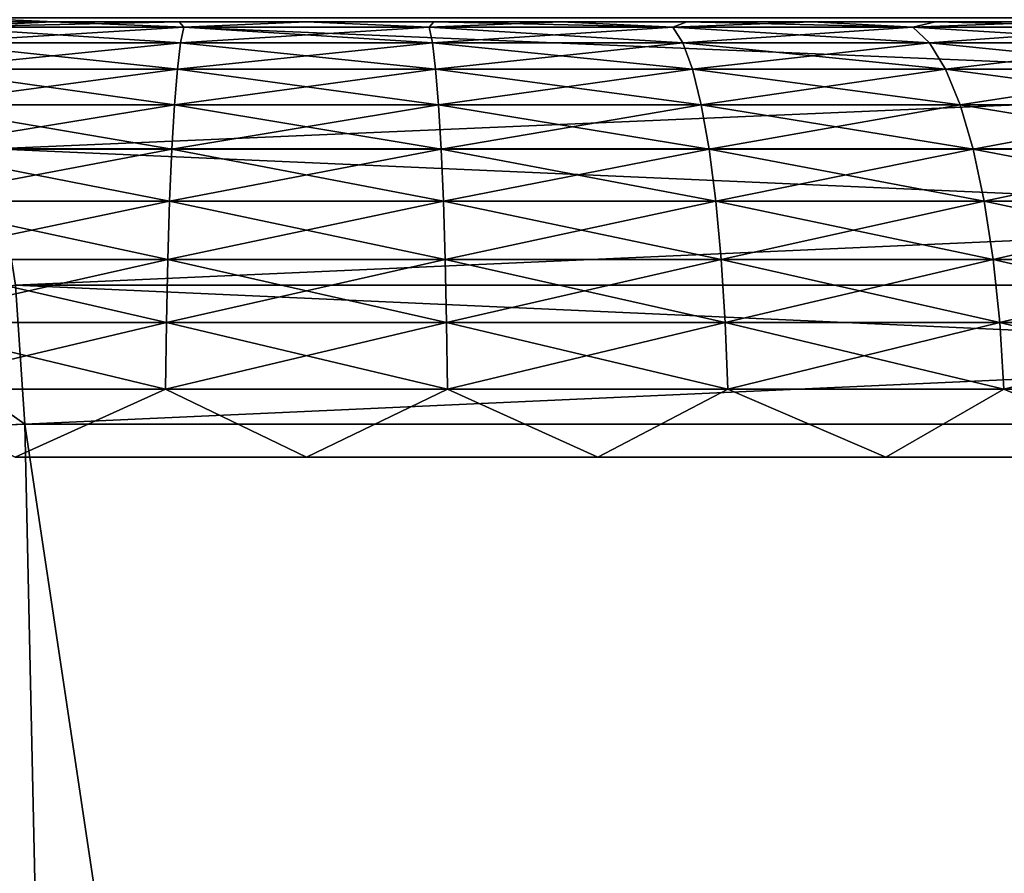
# Model space of a CAD drawing. Header units: millimetres. Extents: x -112 to 112, y -55 to 40.
# Tile 140 of 171: x 14.34 to 16.6, y 34.55 to 36.5. Entities that reach past the tile are written whole.
import ezdxf

# ---------------------------------------------------------------- set-up
doc = ezdxf.new("R2010")
doc.units = ezdxf.units.MM
doc.header["$LTSCALE"] = 52.148148
for name, color, linetype in [('102', 7, 'CONTINUOUS'), ('119', 7, 'CONTINUOUS'), ('120', 7, 'CONTINUOUS'), ('121', 7, 'CONTINUOUS'), ('85', 7, 'CONTINUOUS'), ('88', 7, 'CONTINUOUS'), ('91', 7, 'CONTINUOUS'), ('97', 7, 'CONTINUOUS'), ('99', 7, 'CONTINUOUS')]:
    doc.layers.add(name, color=color, linetype=linetype)

msp = doc.modelspace()

# ---------------------------------------------------------------- linework, layer by layer
at = {"layer": '102', "linetype": 'Continuous'}
for points in [[(21.2749, 36.5093, 14.2038), (14.2038, 36.5093, 21.2749), (14.2818, 36.2083, 21.3529), (21.2749, 36.5093, 14.2038)], [(21.3529, 36.2083, 14.2818), (21.2749, 36.5093, 14.2038), (14.2818, 36.2083, 21.3529), (21.3529, 36.2083, 14.2818)], [(21.3529, 36.2083, 14.2818), (14.2818, 36.2083, 21.3529), (14.332, 35.8956, 21.4031), (21.3529, 36.2083, 14.2818)], [(21.4031, 35.8956, 14.332), (21.3529, 36.2083, 14.2818), (14.332, 35.8956, 21.4031), (21.4031, 35.8956, 14.332)], [(21.4031, 35.8956, 14.332), (14.332, 35.8956, 21.4031), (14.3534, 35.5763, 21.4245), (21.4031, 35.8956, 14.332)], [(21.4245, 35.5763, 14.3534), (21.4031, 35.8956, 14.332), (14.3534, 35.5763, 21.4245), (21.4245, 35.5763, 14.3534)]]:
    msp.add_3dface(points, dxfattribs=at)
at = {"layer": '119', "color": 7, "linetype": 'Continuous', "true_color": 0xfffff2}
for points in [[(9.6, 36.5), (9.6079, 36.5, 0.2926), (16, 36.5), (9.6, 36.5)], [(9.6079, 36.5, -0.2926), (9.6, 36.5), (16.0136, 36.5, -0.1646), (9.6079, 36.5, -0.2926)], [(16.0136, 36.5, -0.1646), (9.6, 36.5), (16, 36.5), (16.0136, 36.5, -0.1646)], [(9.6079, 36.5, 0.2926), (9.6316, 36.5, 0.5837), (16.0542, 36.5, 0.3247), (9.6079, 36.5, 0.2926)], [(16, 36.5), (9.6079, 36.5, 0.2926), (16.0136, 36.5, 0.1646), (16, 36.5)], [(16.0136, 36.5, 0.1646), (9.6079, 36.5, 0.2926), (16.0542, 36.5, 0.3247), (16.0136, 36.5, 0.1646)], [(9.6316, 36.5, -0.5837), (9.6079, 36.5, -0.2926), (16.1205, 36.5, -0.4759), (9.6316, 36.5, -0.5837)], [(16.1205, 36.5, -0.4759), (9.6079, 36.5, -0.2926), (16.0542, 36.5, -0.3247), (16.1205, 36.5, -0.4759)], [(16.0542, 36.5, -0.3247), (9.6079, 36.5, -0.2926), (16.0136, 36.5, -0.1646), (16.0542, 36.5, -0.3247)], [(9.6316, 36.5, 0.5837), (9.6711, 36.5, 0.8736), (16.2108, 36.5, 0.6142), (9.6316, 36.5, 0.5837)], [(16.0542, 36.5, 0.3247), (9.6316, 36.5, 0.5837), (16.1205, 36.5, 0.4759), (16.0542, 36.5, 0.3247)], [(16.1205, 36.5, 0.4759), (9.6316, 36.5, 0.5837), (16.2108, 36.5, 0.6142), (16.1205, 36.5, 0.4759)], [(16.2108, 36.5, -0.6142), (9.6316, 36.5, -0.5837), (16.1205, 36.5, -0.4759), (16.2108, 36.5, -0.6142)], [(9.6316, 36.5, -0.5837), (16.2108, 36.5, -0.6142), (14.0276, 36.5, -0.7324), (9.6316, 36.5, -0.5837)], [(16.2108, 36.5, 0.6142), (9.6711, 36.5, 0.8736), (14.0276, 36.5, 0.7324), (16.2108, 36.5, 0.6142)], [(10.5308, 36.5, 3.0309), (19.6268, 36.5, 2.7843), (10.3732, 36.5, 2.7843), (10.5308, 36.5, 3.0309)], [(10.3732, 36.5, 2.7843), (19.6268, 36.5, 2.7843), (13.9724, 36.5, 2.7317), (10.3732, 36.5, 2.7843)], [(19.4692, 36.5, -3.0309), (10.3732, 36.5, -2.7843), (19.6268, 36.5, -2.7843), (19.4692, 36.5, -3.0309)], [(19.6268, 36.5, -2.7843), (10.3732, 36.5, -2.7843), (13.9724, 36.5, -2.7317), (19.6268, 36.5, -2.7843)], [(10.5308, 36.5, -3.0309), (10.3732, 36.5, -2.7843), (19.4692, 36.5, -3.0309), (10.5308, 36.5, -3.0309)], [(19.4692, 36.5, 3.0309), (19.6268, 36.5, 2.7843), (10.5308, 36.5, 3.0309), (19.4692, 36.5, 3.0309)], [(10.7014, 36.5, 3.2683), (19.4692, 36.5, 3.0309), (10.5308, 36.5, 3.0309), (10.7014, 36.5, 3.2683)], [(10.7014, 36.5, -3.2683), (10.5308, 36.5, -3.0309), (19.2986, 36.5, -3.2683), (10.7014, 36.5, -3.2683)], [(19.2986, 36.5, -3.2683), (10.5308, 36.5, -3.0309), (19.4692, 36.5, -3.0309), (19.2986, 36.5, -3.2683)], [(19.2986, 36.5, 3.2683), (19.4692, 36.5, 3.0309), (10.7014, 36.5, 3.2683), (19.2986, 36.5, 3.2683)], [(10.8848, 36.5, 3.4964), (19.2986, 36.5, 3.2683), (10.7014, 36.5, 3.2683), (10.8848, 36.5, 3.4964)], [(10.8848, 36.5, -3.4964), (10.7014, 36.5, -3.2683), (19.1152, 36.5, -3.4964), (10.8848, 36.5, -3.4964)], [(19.1152, 36.5, -3.4964), (10.7014, 36.5, -3.2683), (19.2986, 36.5, -3.2683), (19.1152, 36.5, -3.4964)], [(11.08, 36.5, 3.7139), (19.1152, 36.5, 3.4964), (10.8848, 36.5, 3.4964), (11.08, 36.5, 3.7139)], [(19.1152, 36.5, 3.4964), (19.2986, 36.5, 3.2683), (10.8848, 36.5, 3.4964), (19.1152, 36.5, 3.4964)], [(11.08, 36.5, -3.7139), (10.8848, 36.5, -3.4964), (18.92, 36.5, -3.7139), (11.08, 36.5, -3.7139)], [(18.92, 36.5, -3.7139), (10.8848, 36.5, -3.4964), (19.1152, 36.5, -3.4964), (18.92, 36.5, -3.7139)], [(11.2869, 36.5, 3.9208), (18.92, 36.5, 3.7139), (11.08, 36.5, 3.7139), (11.2869, 36.5, 3.9208)], [(18.92, 36.5, 3.7139), (19.1152, 36.5, 3.4964), (11.08, 36.5, 3.7139), (18.92, 36.5, 3.7139)], [(11.2869, 36.5, -3.9208), (11.08, 36.5, -3.7139), (18.7131, 36.5, -3.9208), (11.2869, 36.5, -3.9208)], [(18.7131, 36.5, -3.9208), (11.08, 36.5, -3.7139), (18.92, 36.5, -3.7139), (18.7131, 36.5, -3.9208)], [(18.7131, 36.5, 3.9208), (18.92, 36.5, 3.7139), (11.2869, 36.5, 3.9208), (18.7131, 36.5, 3.9208)], [(11.5045, 36.5, 4.116), (18.7131, 36.5, 3.9208), (11.2869, 36.5, 3.9208), (11.5045, 36.5, 4.116)], [(11.5045, 36.5, -4.116), (11.2869, 36.5, -3.9208), (18.4955, 36.5, -4.116), (11.5045, 36.5, -4.116)], [(18.4955, 36.5, -4.116), (11.2869, 36.5, -3.9208), (18.7131, 36.5, -3.9208), (18.4955, 36.5, -4.116)], [(18.4955, 36.5, 4.116), (18.7131, 36.5, 3.9208), (11.5045, 36.5, 4.116), (18.4955, 36.5, 4.116)], [(11.7326, 36.5, 4.2993), (18.4955, 36.5, 4.116), (11.5045, 36.5, 4.116), (11.7326, 36.5, 4.2993)], [(11.7326, 36.5, -4.2993), (11.5045, 36.5, -4.116), (18.2674, 36.5, -4.2993), (11.7326, 36.5, -4.2993)], [(18.2674, 36.5, -4.2993), (11.5045, 36.5, -4.116), (18.4955, 36.5, -4.116), (18.2674, 36.5, -4.2993)], [(18.2674, 36.5, 4.2993), (18.4955, 36.5, 4.116), (11.7326, 36.5, 4.2993), (18.2674, 36.5, 4.2993)], [(11.9699, 36.5, 4.4697), (18.2674, 36.5, 4.2993), (11.7326, 36.5, 4.2993), (11.9699, 36.5, 4.4697)], [(11.9699, 36.5, -4.4697), (11.7326, 36.5, -4.2993), (18.0301, 36.5, -4.4697), (11.9699, 36.5, -4.4697)], [(18.0301, 36.5, -4.4697), (11.7326, 36.5, -4.2993), (18.2674, 36.5, -4.2993), (18.0301, 36.5, -4.4697)], [(18.0301, 36.5, 4.4697), (18.2674, 36.5, 4.2993), (11.9699, 36.5, 4.4697), (18.0301, 36.5, 4.4697)], [(12.2165, 36.5, 4.6273), (18.0301, 36.5, 4.4697), (11.9699, 36.5, 4.4697), (12.2165, 36.5, 4.6273)], [(12.2165, 36.5, -4.6273), (11.9699, 36.5, -4.4697), (17.7835, 36.5, -4.6273), (12.2165, 36.5, -4.6273)], [(17.7835, 36.5, -4.6273), (11.9699, 36.5, -4.4697), (18.0301, 36.5, -4.4697), (17.7835, 36.5, -4.6273)], [(17.7835, 36.5, 4.6273), (18.0301, 36.5, 4.4697), (12.2165, 36.5, 4.6273), (17.7835, 36.5, 4.6273)], [(12.4709, 36.5, 4.7711), (17.7835, 36.5, 4.6273), (12.2165, 36.5, 4.6273), (12.4709, 36.5, 4.7711)], [(12.4709, 36.5, -4.7711), (12.2165, 36.5, -4.6273), (17.5291, 36.5, -4.7711), (12.4709, 36.5, -4.7711)], [(17.5291, 36.5, -4.7711), (12.2165, 36.5, -4.6273), (17.7835, 36.5, -4.6273), (17.5291, 36.5, -4.7711)], [(17.5291, 36.5, 4.7711), (17.7835, 36.5, 4.6273), (12.4709, 36.5, 4.7711), (17.5291, 36.5, 4.7711)], [(12.733, 36.5, 4.9011), (17.5291, 36.5, 4.7711), (12.4709, 36.5, 4.7711), (12.733, 36.5, 4.9011)], [(12.733, 36.5, -4.9011), (12.4709, 36.5, -4.7711), (17.267, 36.5, -4.9011), (12.733, 36.5, -4.9011)], [(17.267, 36.5, -4.9011), (12.4709, 36.5, -4.7711), (17.5291, 36.5, -4.7711), (17.267, 36.5, -4.9011)], [(17.267, 36.5, 4.9011), (17.5291, 36.5, 4.7711), (12.733, 36.5, 4.9011), (17.267, 36.5, 4.9011)], [(13.0015, 36.5, 5.0165), (17.267, 36.5, 4.9011), (12.733, 36.5, 4.9011), (13.0015, 36.5, 5.0165)], [(13.0015, 36.5, -5.0165), (12.733, 36.5, -4.9011), (16.9985, 36.5, -5.0165), (13.0015, 36.5, -5.0165)], [(16.9985, 36.5, -5.0165), (12.733, 36.5, -4.9011), (17.267, 36.5, -4.9011), (16.9985, 36.5, -5.0165)], [(16.9985, 36.5, 5.0165), (17.267, 36.5, 4.9011), (13.0015, 36.5, 5.0165), (16.9985, 36.5, 5.0165)], [(13.2761, 36.5, 5.1174), (16.9985, 36.5, 5.0165), (13.0015, 36.5, 5.0165), (13.2761, 36.5, 5.1174)], [(13.2761, 36.5, -5.1174), (13.0015, 36.5, -5.0165), (16.7239, 36.5, -5.1174), (13.2761, 36.5, -5.1174)], [(16.7239, 36.5, -5.1174), (13.0015, 36.5, -5.0165), (16.9985, 36.5, -5.0165), (16.7239, 36.5, -5.1174)], [(16.7239, 36.5, 5.1174), (16.9985, 36.5, 5.0165), (13.2761, 36.5, 5.1174), (16.7239, 36.5, 5.1174)], [(13.5555, 36.5, 5.2032), (16.7239, 36.5, 5.1174), (13.2761, 36.5, 5.1174), (13.5555, 36.5, 5.2032)], [(13.5555, 36.5, -5.2032), (13.2761, 36.5, -5.1174), (16.4445, 36.5, -5.2032), (13.5555, 36.5, -5.2032)], [(16.4445, 36.5, -5.2032), (13.2761, 36.5, -5.1174), (16.7239, 36.5, -5.1174), (16.4445, 36.5, -5.2032)], [(16.4445, 36.5, 5.2032), (16.7239, 36.5, 5.1174), (13.5555, 36.5, 5.2032), (16.4445, 36.5, 5.2032)], [(13.8394, 36.5, 5.2738), (16.4445, 36.5, 5.2032), (13.5555, 36.5, 5.2032), (13.8394, 36.5, 5.2738)], [(13.8394, 36.5, -5.2738), (13.5555, 36.5, -5.2032), (16.1606, 36.5, -5.2738), (13.8394, 36.5, -5.2738)], [(16.1606, 36.5, -5.2738), (13.5555, 36.5, -5.2032), (16.4445, 36.5, -5.2032), (16.1606, 36.5, -5.2738)], [(16.1606, 36.5, 5.2738), (16.4445, 36.5, 5.2032), (13.8394, 36.5, 5.2738), (16.1606, 36.5, 5.2738)], [(14.1265, 36.5, 5.3289), (16.1606, 36.5, 5.2738), (13.8394, 36.5, 5.2738), (14.1265, 36.5, 5.3289)], [(14.1265, 36.5, -5.3289), (13.8394, 36.5, -5.2738), (15.8735, 36.5, -5.3289), (14.1265, 36.5, -5.3289)], [(15.8735, 36.5, -5.3289), (13.8394, 36.5, -5.2738), (16.1606, 36.5, -5.2738), (15.8735, 36.5, -5.3289)], [(14.1373, 36.5, -2.7226), (19.6268, 36.5, -2.7843), (13.9724, 36.5, -2.7317), (14.1373, 36.5, -2.7226)], [(13.9724, 36.5, 2.7317), (19.7707, 36.5, 2.5298), (14.1373, 36.5, 2.7226), (13.9724, 36.5, 2.7317)], [(19.6268, 36.5, 2.7843), (19.7707, 36.5, 2.5298), (13.9724, 36.5, 2.7317), (19.6268, 36.5, 2.7843)], [(16.2108, 36.5, -0.6142), (16.3227, 36.5, -0.7357), (14.0276, 36.5, -0.7324), (16.2108, 36.5, -0.6142)], [(14.0276, 36.5, -0.7324), (16.3227, 36.5, -0.7357), (14.1918, 36.5, -0.7506), (14.0276, 36.5, -0.7324)], [(16.3227, 36.5, 0.7357), (16.2108, 36.5, 0.6142), (14.0276, 36.5, 0.7324), (16.3227, 36.5, 0.7357)], [(14.1918, 36.5, 0.7506), (16.3227, 36.5, 0.7357), (14.0276, 36.5, 0.7324), (14.1918, 36.5, 0.7506)], [(14.4163, 36.5, 5.3684), (15.8735, 36.5, 5.3289), (14.1265, 36.5, 5.3289), (14.4163, 36.5, 5.3684)], [(15.8735, 36.5, 5.3289), (16.1606, 36.5, 5.2738), (14.1265, 36.5, 5.3289), (15.8735, 36.5, 5.3289)], [(14.4163, 36.5, -5.3684), (14.1265, 36.5, -5.3289), (15.5837, 36.5, -5.3684), (14.4163, 36.5, -5.3684)], [(15.5837, 36.5, -5.3684), (14.1265, 36.5, -5.3289), (15.8735, 36.5, -5.3289), (15.5837, 36.5, -5.3684)], [(14.1373, 36.5, 2.7226), (19.7707, 36.5, 2.5298), (14.2985, 36.5, 2.6865), (14.1373, 36.5, 2.7226)], [(14.2985, 36.5, -2.6865), (19.6268, 36.5, -2.7843), (14.1373, 36.5, -2.7226), (14.2985, 36.5, -2.6865)], [(14.3507, 36.5, 0.7956), (16.3227, 36.5, 0.7357), (14.1918, 36.5, 0.7506), (14.3507, 36.5, 0.7956)], [(16.3227, 36.5, -0.7357), (16.453, 36.5, -0.8371), (14.1918, 36.5, -0.7506), (16.3227, 36.5, -0.7357)], [(14.1918, 36.5, -0.7506), (16.453, 36.5, -0.8371), (14.3507, 36.5, -0.7956), (14.1918, 36.5, -0.7506)], [(14.2985, 36.5, 2.6865), (19.7707, 36.5, 2.5298), (14.4515, 36.5, 2.6243), (14.2985, 36.5, 2.6865)], [(14.4515, 36.5, -2.6243), (19.6268, 36.5, -2.7843), (14.2985, 36.5, -2.6865), (14.4515, 36.5, -2.6243)], [(16.453, 36.5, 0.8371), (16.3227, 36.5, 0.7357), (14.3507, 36.5, 0.7956), (16.453, 36.5, 0.8371)], [(14.5, 36.5, 0.866), (16.453, 36.5, 0.8371), (14.3507, 36.5, 0.7956), (14.5, 36.5, 0.866)], [(14.3507, 36.5, -0.7956), (16.453, 36.5, -0.8371), (14.5, 36.5, -0.866), (14.3507, 36.5, -0.7956)], [(14.7077, 36.5, 5.3921), (15.5837, 36.5, 5.3684), (14.4163, 36.5, 5.3684), (14.7077, 36.5, 5.3921)], [(15.5837, 36.5, 5.3684), (15.8735, 36.5, 5.3289), (14.4163, 36.5, 5.3684), (15.5837, 36.5, 5.3684)], [(14.7077, 36.5, -5.3921), (14.4163, 36.5, -5.3684), (15.2923, 36.5, -5.3921), (14.7077, 36.5, -5.3921)], [(15.2923, 36.5, -5.3921), (14.4163, 36.5, -5.3684), (15.5837, 36.5, -5.3684), (15.2923, 36.5, -5.3921)], [(14.4515, 36.5, 2.6243), (19.7707, 36.5, 2.5298), (14.5922, 36.5, 2.5378), (14.4515, 36.5, 2.6243)], [(14.5922, 36.5, -2.5378), (19.6268, 36.5, -2.7843), (14.4515, 36.5, -2.6243), (14.5922, 36.5, -2.5378)], [(16.5983, 36.5, 0.9157), (16.453, 36.5, 0.8371), (14.5, 36.5, 0.866), (16.5983, 36.5, 0.9157)], [(14.6357, 36.5, 0.9601), (16.5983, 36.5, 0.9157), (14.5, 36.5, 0.866), (14.6357, 36.5, 0.9601)], [(16.453, 36.5, -0.8371), (16.5983, 36.5, -0.9157), (14.5, 36.5, -0.866), (16.453, 36.5, -0.8371)], [(14.5, 36.5, -0.866), (16.5983, 36.5, -0.9157), (14.6357, 36.5, -0.9601), (14.5, 36.5, -0.866)], [(14.5922, 36.5, 2.5378), (19.7707, 36.5, 2.5298), (14.7168, 36.5, 2.4294), (14.5922, 36.5, 2.5378)], [(14.7168, 36.5, -2.4294), (19.7707, 36.5, -2.5298), (14.5922, 36.5, -2.5378), (14.7168, 36.5, -2.4294)], [(19.7707, 36.5, -2.5298), (19.6268, 36.5, -2.7843), (14.5922, 36.5, -2.5378), (19.7707, 36.5, -2.5298)], [(16.7545, 36.5, 0.9694), (16.5983, 36.5, 0.9157), (14.6357, 36.5, 0.9601), (16.7545, 36.5, 0.9694)], [(14.7541, 36.5, 1.0753), (16.7545, 36.5, 0.9694), (14.6357, 36.5, 0.9601), (14.7541, 36.5, 1.0753)], [(16.7545, 36.5, -0.9694), (16.9174, 36.5, -0.9966), (14.6357, 36.5, -0.9601), (16.7545, 36.5, -0.9694)], [(14.6357, 36.5, -0.9601), (16.9174, 36.5, -0.9966), (14.7541, 36.5, -1.0753), (14.6357, 36.5, -0.9601)], [(16.5983, 36.5, -0.9157), (16.7545, 36.5, -0.9694), (14.6357, 36.5, -0.9601), (16.5983, 36.5, -0.9157)], [(15.2923, 36.5, 5.3921), (15.5837, 36.5, 5.3684), (14.7077, 36.5, 5.3921), (15.2923, 36.5, 5.3921)], [(15, 36.5, 5.4), (15.2923, 36.5, 5.3921), (14.7077, 36.5, 5.3921), (15, 36.5, 5.4)], [(15, 36.5, -5.4), (14.7077, 36.5, -5.3921), (15.2923, 36.5, -5.3921), (15, 36.5, -5.4)], [(14.8218, 36.5, -2.3019), (19.7707, 36.5, -2.5298), (14.7168, 36.5, -2.4294), (14.8218, 36.5, -2.3019)], [(19.7707, 36.5, 2.5298), (19.9008, 36.5, 2.2676), (14.7168, 36.5, 2.4294), (19.7707, 36.5, 2.5298)], [(14.7168, 36.5, 2.4294), (19.9008, 36.5, 2.2676), (14.8218, 36.5, 2.3019), (14.7168, 36.5, 2.4294)], [(16.9174, 36.5, -0.9966), (20.2738, 36.5, -1.1608), (14.7541, 36.5, -1.0753), (16.9174, 36.5, -0.9966)], [(14.7541, 36.5, -1.0753), (20.2738, 36.5, -1.1608), (14.8519, 36.5, -1.2083), (14.7541, 36.5, -1.0753)], [(16.9174, 36.5, 0.9966), (16.7545, 36.5, 0.9694), (14.7541, 36.5, 1.0753), (16.9174, 36.5, 0.9966)], [(17.0826, 36.5, 0.9966), (16.9174, 36.5, 0.9966), (14.7541, 36.5, 1.0753), (17.0826, 36.5, 0.9966)], [(20.2738, 36.5, 1.1608), (17.0826, 36.5, 0.9966), (14.7541, 36.5, 1.0753), (20.2738, 36.5, 1.1608)], [(14.8519, 36.5, 1.2083), (20.2738, 36.5, 1.1608), (14.7541, 36.5, 1.0753), (14.8519, 36.5, 1.2083)], [(19.9008, 36.5, -2.2676), (19.7707, 36.5, -2.5298), (14.8218, 36.5, -2.3019), (19.9008, 36.5, -2.2676)], [(14.9043, 36.5, -2.1588), (19.9008, 36.5, -2.2676), (14.8218, 36.5, -2.3019), (14.9043, 36.5, -2.1588)], [(14.8218, 36.5, 2.3019), (19.9008, 36.5, 2.2676), (14.9043, 36.5, 2.1588), (14.8218, 36.5, 2.3019)], [(20.2738, 36.5, -1.1608), (20.2031, 36.5, -1.4448), (14.8519, 36.5, -1.2083), (20.2738, 36.5, -1.1608)], [(14.8519, 36.5, -1.2083), (20.2031, 36.5, -1.4448), (14.9265, 36.5, -1.3557), (14.8519, 36.5, -1.2083)], [(14.9265, 36.5, 1.3557), (20.2738, 36.5, 1.1608), (14.8519, 36.5, 1.2083), (14.9265, 36.5, 1.3557)], [(14.9623, 36.5, -2.0041), (19.9008, 36.5, -2.2676), (14.9043, 36.5, -2.1588), (14.9623, 36.5, -2.0041)], [(14.9043, 36.5, 2.1588), (20.0163, 36.5, 1.999), (14.9623, 36.5, 2.0041), (14.9043, 36.5, 2.1588)], [(19.9008, 36.5, 2.2676), (20.0163, 36.5, 1.999), (14.9043, 36.5, 2.1588), (19.9008, 36.5, 2.2676)], [(14.9265, 36.5, -1.3557), (20.2031, 36.5, -1.4448), (14.9758, 36.5, -1.5133), (14.9265, 36.5, -1.3557)], [(14.9758, 36.5, 1.5133), (20.2031, 36.5, 1.4448), (14.9265, 36.5, 1.3557), (14.9758, 36.5, 1.5133)], [(20.2031, 36.5, 1.4448), (20.2738, 36.5, 1.1608), (14.9265, 36.5, 1.3557), (20.2031, 36.5, 1.4448)], [(20.0163, 36.5, -1.999), (19.9008, 36.5, -2.2676), (14.9623, 36.5, -2.0041), (20.0163, 36.5, -1.999)], [(14.9939, 36.5, -1.842), (20.0163, 36.5, -1.999), (14.9623, 36.5, -2.0041), (14.9939, 36.5, -1.842)], [(14.9623, 36.5, 2.0041), (20.0163, 36.5, 1.999), (14.9939, 36.5, 1.842), (14.9623, 36.5, 2.0041)], [(20.2031, 36.5, -1.4448), (20.1173, 36.5, -1.7243), (14.9758, 36.5, -1.5133), (20.2031, 36.5, -1.4448)], [(14.9758, 36.5, -1.5133), (20.1173, 36.5, -1.7243), (14.9985, 36.5, -1.6769), (14.9758, 36.5, -1.5133)], [(14.9985, 36.5, 1.6769), (20.2031, 36.5, 1.4448), (14.9758, 36.5, 1.5133), (14.9985, 36.5, 1.6769)], [(20.1173, 36.5, -1.7243), (20.0163, 36.5, -1.999), (14.9939, 36.5, -1.842), (20.1173, 36.5, -1.7243)], [(14.9985, 36.5, -1.6769), (20.1173, 36.5, -1.7243), (14.9939, 36.5, -1.842), (14.9985, 36.5, -1.6769)], [(20.0163, 36.5, 1.999), (20.1173, 36.5, 1.7243), (14.9939, 36.5, 1.842), (20.0163, 36.5, 1.999)], [(14.9939, 36.5, 1.842), (20.1173, 36.5, 1.7243), (14.9985, 36.5, 1.6769), (14.9939, 36.5, 1.842)], [(20.1173, 36.5, 1.7243), (20.2031, 36.5, 1.4448), (14.9985, 36.5, 1.6769), (20.1173, 36.5, 1.7243)]]:
    msp.add_3dface(points, dxfattribs=at)
at = {"layer": '120', "color": 7, "linetype": 'Continuous', "true_color": 0xfffff2}
for points in [[(14.4163, 36.5, 5.3684), (14.1265, 36.5, 5.3289), (14.1588, 36.4879, 5.4911), (14.4163, 36.5, 5.3684)], [(14.7186, 36.4879, 5.5481), (14.4163, 36.5, 5.3684), (14.1588, 36.4879, 5.4911), (14.7186, 36.4879, 5.5481)], [(14.7077, 36.5, 5.3921), (14.4163, 36.5, 5.3684), (14.7186, 36.4879, 5.5481), (14.7077, 36.5, 5.3921)], [(15, 36.5, 5.4), (14.7077, 36.5, 5.3921), (14.7186, 36.4879, 5.5481), (15, 36.5, 5.4)], [(15.2814, 36.4879, 5.5481), (15, 36.5, 5.4), (14.7186, 36.4879, 5.5481), (15.2814, 36.4879, 5.5481)], [(15.2923, 36.5, 5.3921), (15, 36.5, 5.4), (15.2814, 36.4879, 5.5481), (15.2923, 36.5, 5.3921)], [(15.8412, 36.4879, 5.4911), (15.2923, 36.5, 5.3921), (15.2814, 36.4879, 5.5481), (15.8412, 36.4879, 5.4911)], [(15.5837, 36.5, 5.3684), (15.2923, 36.5, 5.3921), (15.8412, 36.4879, 5.4911), (15.5837, 36.5, 5.3684)], [(15.8735, 36.5, 5.3289), (15.5837, 36.5, 5.3684), (15.8412, 36.4879, 5.4911), (15.8735, 36.5, 5.3289)], [(16.3924, 36.4879, 5.3779), (15.8735, 36.5, 5.3289), (15.8412, 36.4879, 5.4911), (16.3924, 36.4879, 5.3779)], [(16.1606, 36.5, 5.2738), (15.8735, 36.5, 5.3289), (16.3924, 36.4879, 5.3779), (16.1606, 36.5, 5.2738)], [(16.4445, 36.5, 5.2032), (16.1606, 36.5, 5.2738), (16.3924, 36.4879, 5.3779), (16.4445, 36.5, 5.2032)], [(16.9293, 36.4879, 5.2094), (16.4445, 36.5, 5.2032), (16.3924, 36.4879, 5.3779), (16.9293, 36.4879, 5.2094)], [(16.7239, 36.5, 5.1174), (16.4445, 36.5, 5.2032), (16.9293, 36.4879, 5.2094), (16.7239, 36.5, 5.1174)], [(14.7109, 36.4514, 5.7006), (14.1588, 36.4879, 5.4911), (14.1357, 36.4514, 5.6421), (14.7109, 36.4514, 5.7006)], [(14.7186, 36.4879, 5.5481), (14.1588, 36.4879, 5.4911), (14.7109, 36.4514, 5.7006), (14.7186, 36.4879, 5.5481)], [(15.2891, 36.4514, 5.7006), (14.7186, 36.4879, 5.5481), (14.7109, 36.4514, 5.7006), (15.2891, 36.4514, 5.7006)], [(15.2814, 36.4879, 5.5481), (14.7186, 36.4879, 5.5481), (15.2891, 36.4514, 5.7006), (15.2814, 36.4879, 5.5481)], [(15.8643, 36.4514, 5.6421), (15.2814, 36.4879, 5.5481), (15.2891, 36.4514, 5.7006), (15.8643, 36.4514, 5.6421)], [(15.8412, 36.4879, 5.4911), (15.2814, 36.4879, 5.5481), (15.8643, 36.4514, 5.6421), (15.8412, 36.4879, 5.4911)], [(16.3924, 36.4879, 5.3779), (15.8412, 36.4879, 5.4911), (16.4307, 36.4514, 5.5258), (16.3924, 36.4879, 5.3779)], [(16.4307, 36.4514, 5.5258), (15.8412, 36.4879, 5.4911), (15.8643, 36.4514, 5.6421), (16.4307, 36.4514, 5.5258)], [(16.9293, 36.4879, 5.2094), (16.3924, 36.4879, 5.3779), (16.9824, 36.4514, 5.3527), (16.9293, 36.4879, 5.2094)], [(16.9824, 36.4514, 5.3527), (16.3924, 36.4879, 5.3779), (16.4307, 36.4514, 5.5258), (16.9824, 36.4514, 5.3527)], [(14.7035, 36.3914, 5.8456), (14.1357, 36.4514, 5.6421), (14.1137, 36.3914, 5.7857), (14.7035, 36.3914, 5.8456)], [(14.7109, 36.4514, 5.7006), (14.1357, 36.4514, 5.6421), (14.7035, 36.3914, 5.8456), (14.7109, 36.4514, 5.7006)], [(15.2965, 36.3914, 5.8456), (14.7109, 36.4514, 5.7006), (14.7035, 36.3914, 5.8456), (15.2965, 36.3914, 5.8456)], [(15.2891, 36.4514, 5.7006), (14.7109, 36.4514, 5.7006), (15.2965, 36.3914, 5.8456), (15.2891, 36.4514, 5.7006)], [(15.8863, 36.3914, 5.7857), (15.2891, 36.4514, 5.7006), (15.2965, 36.3914, 5.8456), (15.8863, 36.3914, 5.7857)], [(15.8643, 36.4514, 5.6421), (15.2891, 36.4514, 5.7006), (15.8863, 36.3914, 5.7857), (15.8643, 36.4514, 5.6421)], [(16.4307, 36.4514, 5.5258), (15.8643, 36.4514, 5.6421), (16.4671, 36.3914, 5.6663), (16.4307, 36.4514, 5.5258)], [(16.4671, 36.3914, 5.6663), (15.8643, 36.4514, 5.6421), (15.8863, 36.3914, 5.7857), (16.4671, 36.3914, 5.6663)], [(16.9824, 36.4514, 5.3527), (16.4307, 36.4514, 5.5258), (17.0328, 36.3914, 5.4888), (16.9824, 36.4514, 5.3527)], [(17.0328, 36.3914, 5.4888), (16.4307, 36.4514, 5.5258), (16.4671, 36.3914, 5.6663), (17.0328, 36.3914, 5.4888)], [(14.6968, 36.3095, 5.9795), (14.1137, 36.3914, 5.7857), (14.0934, 36.3095, 5.9181), (14.6968, 36.3095, 5.9795)], [(14.7035, 36.3914, 5.8456), (14.1137, 36.3914, 5.7857), (14.6968, 36.3095, 5.9795), (14.7035, 36.3914, 5.8456)], [(15.3032, 36.3095, 5.9795), (14.7035, 36.3914, 5.8456), (14.6968, 36.3095, 5.9795), (15.3032, 36.3095, 5.9795)], [(15.2965, 36.3914, 5.8456), (14.7035, 36.3914, 5.8456), (15.3032, 36.3095, 5.9795), (15.2965, 36.3914, 5.8456)], [(15.9066, 36.3095, 5.9181), (15.2965, 36.3914, 5.8456), (15.3032, 36.3095, 5.9795), (15.9066, 36.3095, 5.9181)], [(15.8863, 36.3914, 5.7857), (15.2965, 36.3914, 5.8456), (15.9066, 36.3095, 5.9181), (15.8863, 36.3914, 5.7857)], [(16.4671, 36.3914, 5.6663), (15.8863, 36.3914, 5.7857), (16.5007, 36.3095, 5.796), (16.4671, 36.3914, 5.6663)], [(16.5007, 36.3095, 5.796), (15.8863, 36.3914, 5.7857), (15.9066, 36.3095, 5.9181), (16.5007, 36.3095, 5.796)], [(17.0794, 36.3095, 5.6145), (16.4671, 36.3914, 5.6663), (16.5007, 36.3095, 5.796), (17.0794, 36.3095, 5.6145)], [(17.0328, 36.3914, 5.4888), (16.4671, 36.3914, 5.6663), (17.0794, 36.3095, 5.6145), (17.0328, 36.3914, 5.4888)], [(14.6907, 36.2076, 6.0988), (14.0934, 36.3095, 5.9181), (14.0753, 36.2076, 6.0362), (14.6907, 36.2076, 6.0988)], [(14.6968, 36.3095, 5.9795), (14.0934, 36.3095, 5.9181), (14.6907, 36.2076, 6.0988), (14.6968, 36.3095, 5.9795)], [(15.3093, 36.2076, 6.0988), (14.6968, 36.3095, 5.9795), (14.6907, 36.2076, 6.0988), (15.3093, 36.2076, 6.0988)], [(15.3032, 36.3095, 5.9795), (14.6968, 36.3095, 5.9795), (15.3093, 36.2076, 6.0988), (15.3032, 36.3095, 5.9795)], [(15.9247, 36.2076, 6.0362), (15.3032, 36.3095, 5.9795), (15.3093, 36.2076, 6.0988), (15.9247, 36.2076, 6.0362)], [(15.9066, 36.3095, 5.9181), (15.3032, 36.3095, 5.9795), (15.9247, 36.2076, 6.0362), (15.9066, 36.3095, 5.9181)], [(16.5307, 36.2076, 5.9117), (15.9066, 36.3095, 5.9181), (15.9247, 36.2076, 6.0362), (16.5307, 36.2076, 5.9117)], [(16.5007, 36.3095, 5.796), (15.9066, 36.3095, 5.9181), (16.5307, 36.2076, 5.9117), (16.5007, 36.3095, 5.796)], [(17.1209, 36.2076, 5.7265), (16.5007, 36.3095, 5.796), (16.5307, 36.2076, 5.9117), (17.1209, 36.2076, 5.7265)], [(17.0794, 36.3095, 5.6145), (16.5007, 36.3095, 5.796), (17.1209, 36.2076, 5.7265), (17.0794, 36.3095, 5.6145)], [(14.6855, 36.0882, 6.2008), (14.0753, 36.2076, 6.0362), (14.0598, 36.0882, 6.1371), (14.6855, 36.0882, 6.2008)], [(14.6907, 36.2076, 6.0988), (14.0753, 36.2076, 6.0362), (14.6855, 36.0882, 6.2008), (14.6907, 36.2076, 6.0988)], [(15.3145, 36.0882, 6.2008), (14.6907, 36.2076, 6.0988), (14.6855, 36.0882, 6.2008), (15.3145, 36.0882, 6.2008)], [(15.3093, 36.2076, 6.0988), (14.6907, 36.2076, 6.0988), (15.3145, 36.0882, 6.2008), (15.3093, 36.2076, 6.0988)], [(15.9247, 36.2076, 6.0362), (15.3093, 36.2076, 6.0988), (15.9402, 36.0882, 6.1371), (15.9247, 36.2076, 6.0362)], [(15.9402, 36.0882, 6.1371), (15.3093, 36.2076, 6.0988), (15.3145, 36.0882, 6.2008), (15.9402, 36.0882, 6.1371)], [(16.5307, 36.2076, 5.9117), (15.9247, 36.2076, 6.0362), (16.5562, 36.0882, 6.0105), (16.5307, 36.2076, 5.9117)], [(16.5562, 36.0882, 6.0105), (15.9247, 36.2076, 6.0362), (15.9402, 36.0882, 6.1371), (16.5562, 36.0882, 6.0105)], [(17.1563, 36.0882, 5.8223), (16.5307, 36.2076, 5.9117), (16.5562, 36.0882, 6.0105), (17.1563, 36.0882, 5.8223)], [(17.1209, 36.2076, 5.7265), (16.5307, 36.2076, 5.9117), (17.1563, 36.0882, 5.8223), (17.1209, 36.2076, 5.7265)], [(14.6814, 35.9543, 6.2828), (14.0598, 36.0882, 6.1371), (14.0474, 35.9543, 6.2183), (14.6814, 35.9543, 6.2828)], [(14.6855, 36.0882, 6.2008), (14.0598, 36.0882, 6.1371), (14.6814, 35.9543, 6.2828), (14.6855, 36.0882, 6.2008)], [(15.3186, 35.9543, 6.2828), (14.6855, 36.0882, 6.2008), (14.6814, 35.9543, 6.2828), (15.3186, 35.9543, 6.2828)], [(15.3145, 36.0882, 6.2008), (14.6855, 36.0882, 6.2008), (15.3186, 35.9543, 6.2828), (15.3145, 36.0882, 6.2008)], [(15.9526, 35.9543, 6.2183), (15.3145, 36.0882, 6.2008), (15.3186, 35.9543, 6.2828), (15.9526, 35.9543, 6.2183)], [(15.9402, 36.0882, 6.1371), (15.3145, 36.0882, 6.2008), (15.9526, 35.9543, 6.2183), (15.9402, 36.0882, 6.1371)], [(16.5768, 35.9543, 6.09), (15.9402, 36.0882, 6.1371), (15.9526, 35.9543, 6.2183), (16.5768, 35.9543, 6.09)], [(16.5562, 36.0882, 6.0105), (15.9402, 36.0882, 6.1371), (16.5768, 35.9543, 6.09), (16.5562, 36.0882, 6.0105)], [(17.1849, 35.9543, 5.8993), (16.5562, 36.0882, 6.0105), (16.5768, 35.9543, 6.09), (17.1849, 35.9543, 5.8993)], [(17.1563, 36.0882, 5.8223), (16.5562, 36.0882, 6.0105), (17.1849, 35.9543, 5.8993), (17.1563, 36.0882, 5.8223)], [(14.6783, 35.8092, 6.3429), (14.0474, 35.9543, 6.2183), (14.0383, 35.8092, 6.2778), (14.6783, 35.8092, 6.3429)], [(14.6814, 35.9543, 6.2828), (14.0474, 35.9543, 6.2183), (14.6783, 35.8092, 6.3429), (14.6814, 35.9543, 6.2828)], [(15.3217, 35.8092, 6.3429), (14.6814, 35.9543, 6.2828), (14.6783, 35.8092, 6.3429), (15.3217, 35.8092, 6.3429)], [(15.3186, 35.9543, 6.2828), (14.6814, 35.9543, 6.2828), (15.3217, 35.8092, 6.3429), (15.3186, 35.9543, 6.2828)], [(15.9617, 35.8092, 6.2778), (15.3186, 35.9543, 6.2828), (15.3217, 35.8092, 6.3429), (15.9617, 35.8092, 6.2778)], [(15.9526, 35.9543, 6.2183), (15.3186, 35.9543, 6.2828), (15.9617, 35.8092, 6.2778), (15.9526, 35.9543, 6.2183)], [(16.5919, 35.8092, 6.1483), (15.9526, 35.9543, 6.2183), (15.9617, 35.8092, 6.2778), (16.5919, 35.8092, 6.1483)], [(16.5768, 35.9543, 6.09), (15.9526, 35.9543, 6.2183), (16.5919, 35.8092, 6.1483), (16.5768, 35.9543, 6.09)], [(17.2057, 35.8092, 5.9557), (16.5768, 35.9543, 6.09), (16.5919, 35.8092, 6.1483), (17.2057, 35.8092, 5.9557)], [(17.1849, 35.9543, 5.8993), (16.5768, 35.9543, 6.09), (17.2057, 35.8092, 5.9557), (17.1849, 35.9543, 5.8993)], [(14.6765, 35.6564, 6.3795), (14.0383, 35.8092, 6.2778), (14.0327, 35.6564, 6.314), (14.6765, 35.6564, 6.3795)], [(14.6783, 35.8092, 6.3429), (14.0383, 35.8092, 6.2778), (14.6765, 35.6564, 6.3795), (14.6783, 35.8092, 6.3429)], [(15.3235, 35.6564, 6.3795), (14.6783, 35.8092, 6.3429), (14.6765, 35.6564, 6.3795), (15.3235, 35.6564, 6.3795)], [(15.3217, 35.8092, 6.3429), (14.6783, 35.8092, 6.3429), (15.3235, 35.6564, 6.3795), (15.3217, 35.8092, 6.3429)], [(15.9673, 35.6564, 6.314), (15.3217, 35.8092, 6.3429), (15.3235, 35.6564, 6.3795), (15.9673, 35.6564, 6.314)], [(15.9617, 35.8092, 6.2778), (15.3217, 35.8092, 6.3429), (15.9673, 35.6564, 6.314), (15.9617, 35.8092, 6.2778)], [(16.6011, 35.6564, 6.1838), (15.9617, 35.8092, 6.2778), (15.9673, 35.6564, 6.314), (16.6011, 35.6564, 6.1838)], [(16.5919, 35.8092, 6.1483), (15.9617, 35.8092, 6.2778), (16.6011, 35.6564, 6.1838), (16.5919, 35.8092, 6.1483)], [(17.2057, 35.8092, 5.9557), (16.5919, 35.8092, 6.1483), (17.2185, 35.6564, 5.9901), (17.2057, 35.8092, 5.9557)], [(17.2185, 35.6564, 5.9901), (16.5919, 35.8092, 6.1483), (16.6011, 35.6564, 6.1838), (17.2185, 35.6564, 5.9901)], [(14.6765, 35.6564, 6.3795), (14.0327, 35.6564, 6.314), (14.331, 35.5, 6.3649), (14.6765, 35.6564, 6.3795)], [(15, 35.5, 6.4), (14.6765, 35.6564, 6.3795), (14.331, 35.5, 6.3649), (15, 35.5, 6.4)], [(15.3235, 35.6564, 6.3795), (14.6765, 35.6564, 6.3795), (15, 35.5, 6.4), (15.3235, 35.6564, 6.3795)], [(15.669, 35.5, 6.3649), (15.3235, 35.6564, 6.3795), (15, 35.5, 6.4), (15.669, 35.5, 6.3649)], [(15.9673, 35.6564, 6.314), (15.3235, 35.6564, 6.3795), (15.669, 35.5, 6.3649), (15.9673, 35.6564, 6.314)], [(16.3306, 35.5, 6.2601), (15.9673, 35.6564, 6.314), (15.669, 35.5, 6.3649), (16.3306, 35.5, 6.2601)], [(16.6011, 35.6564, 6.1838), (15.9673, 35.6564, 6.314), (16.3306, 35.5, 6.2601), (16.6011, 35.6564, 6.1838)], [(16.9777, 35.5, 6.0868), (16.6011, 35.6564, 6.1838), (16.3306, 35.5, 6.2601), (16.9777, 35.5, 6.0868)], [(17.2185, 35.6564, 5.9901), (16.6011, 35.6564, 6.1838), (16.9777, 35.5, 6.0868), (17.2185, 35.6564, 5.9901)]]:
    msp.add_3dface(points, dxfattribs=at)
at = {"layer": '121', "color": 7, "linetype": 'Continuous', "true_color": 0xfffff2}
for points in [[(14.1265, 36.5, -5.3289), (14.4163, 36.5, -5.3684), (14.1588, 36.4879, -5.4911), (14.1265, 36.5, -5.3289)], [(14.1588, 36.4879, -5.4911), (14.7077, 36.5, -5.3921), (14.7186, 36.4879, -5.5481), (14.1588, 36.4879, -5.4911)], [(14.4163, 36.5, -5.3684), (14.7077, 36.5, -5.3921), (14.1588, 36.4879, -5.4911), (14.4163, 36.5, -5.3684)], [(14.7077, 36.5, -5.3921), (15, 36.5, -5.4), (14.7186, 36.4879, -5.5481), (14.7077, 36.5, -5.3921)], [(14.7186, 36.4879, -5.5481), (15, 36.5, -5.4), (15.2814, 36.4879, -5.5481), (14.7186, 36.4879, -5.5481)], [(15, 36.5, -5.4), (15.2923, 36.5, -5.3921), (15.2814, 36.4879, -5.5481), (15, 36.5, -5.4)], [(15.2923, 36.5, -5.3921), (15.5837, 36.5, -5.3684), (15.2814, 36.4879, -5.5481), (15.2923, 36.5, -5.3921)], [(15.2814, 36.4879, -5.5481), (15.5837, 36.5, -5.3684), (15.8412, 36.4879, -5.4911), (15.2814, 36.4879, -5.5481)], [(15.5837, 36.5, -5.3684), (15.8735, 36.5, -5.3289), (15.8412, 36.4879, -5.4911), (15.5837, 36.5, -5.3684)], [(15.8412, 36.4879, -5.4911), (16.1606, 36.5, -5.2738), (16.3924, 36.4879, -5.3779), (15.8412, 36.4879, -5.4911)], [(15.8735, 36.5, -5.3289), (16.1606, 36.5, -5.2738), (15.8412, 36.4879, -5.4911), (15.8735, 36.5, -5.3289)], [(16.1606, 36.5, -5.2738), (16.4445, 36.5, -5.2032), (16.3924, 36.4879, -5.3779), (16.1606, 36.5, -5.2738)], [(16.3924, 36.4879, -5.3779), (16.7239, 36.5, -5.1174), (16.9293, 36.4879, -5.2094), (16.3924, 36.4879, -5.3779)], [(16.4445, 36.5, -5.2032), (16.7239, 36.5, -5.1174), (16.3924, 36.4879, -5.3779), (16.4445, 36.5, -5.2032)], [(14.1357, 36.4514, -5.6421), (14.7186, 36.4879, -5.5481), (14.7109, 36.4514, -5.7006), (14.1357, 36.4514, -5.6421)], [(14.1588, 36.4879, -5.4911), (14.7186, 36.4879, -5.5481), (14.1357, 36.4514, -5.6421), (14.1588, 36.4879, -5.4911)], [(14.7109, 36.4514, -5.7006), (15.2814, 36.4879, -5.5481), (15.2891, 36.4514, -5.7006), (14.7109, 36.4514, -5.7006)], [(14.7186, 36.4879, -5.5481), (15.2814, 36.4879, -5.5481), (14.7109, 36.4514, -5.7006), (14.7186, 36.4879, -5.5481)], [(15.2814, 36.4879, -5.5481), (15.8412, 36.4879, -5.4911), (15.2891, 36.4514, -5.7006), (15.2814, 36.4879, -5.5481)], [(15.2891, 36.4514, -5.7006), (15.8412, 36.4879, -5.4911), (15.8643, 36.4514, -5.6421), (15.2891, 36.4514, -5.7006)], [(15.8412, 36.4879, -5.4911), (16.3924, 36.4879, -5.3779), (15.8643, 36.4514, -5.6421), (15.8412, 36.4879, -5.4911)], [(15.8643, 36.4514, -5.6421), (16.3924, 36.4879, -5.3779), (16.4307, 36.4514, -5.5258), (15.8643, 36.4514, -5.6421)], [(16.3924, 36.4879, -5.3779), (16.9293, 36.4879, -5.2094), (16.4307, 36.4514, -5.5258), (16.3924, 36.4879, -5.3779)], [(16.4307, 36.4514, -5.5258), (16.9293, 36.4879, -5.2094), (16.9824, 36.4514, -5.3527), (16.4307, 36.4514, -5.5258)], [(14.1357, 36.4514, -5.6421), (14.7109, 36.4514, -5.7006), (14.1137, 36.3914, -5.7857), (14.1357, 36.4514, -5.6421)], [(14.1137, 36.3914, -5.7857), (14.7109, 36.4514, -5.7006), (14.7035, 36.3914, -5.8456), (14.1137, 36.3914, -5.7857)], [(14.7035, 36.3914, -5.8456), (15.2891, 36.4514, -5.7006), (15.2965, 36.3914, -5.8456), (14.7035, 36.3914, -5.8456)], [(14.7109, 36.4514, -5.7006), (15.2891, 36.4514, -5.7006), (14.7035, 36.3914, -5.8456), (14.7109, 36.4514, -5.7006)], [(15.2891, 36.4514, -5.7006), (15.8643, 36.4514, -5.6421), (15.2965, 36.3914, -5.8456), (15.2891, 36.4514, -5.7006)], [(15.2965, 36.3914, -5.8456), (15.8643, 36.4514, -5.6421), (15.8863, 36.3914, -5.7857), (15.2965, 36.3914, -5.8456)], [(15.8643, 36.4514, -5.6421), (16.4307, 36.4514, -5.5258), (15.8863, 36.3914, -5.7857), (15.8643, 36.4514, -5.6421)], [(15.8863, 36.3914, -5.7857), (16.4307, 36.4514, -5.5258), (16.4671, 36.3914, -5.6663), (15.8863, 36.3914, -5.7857)], [(16.4307, 36.4514, -5.5258), (16.9824, 36.4514, -5.3527), (16.4671, 36.3914, -5.6663), (16.4307, 36.4514, -5.5258)], [(16.4671, 36.3914, -5.6663), (16.9824, 36.4514, -5.3527), (17.0328, 36.3914, -5.4888), (16.4671, 36.3914, -5.6663)], [(14.0934, 36.3095, -5.9181), (14.7035, 36.3914, -5.8456), (14.6968, 36.3095, -5.9795), (14.0934, 36.3095, -5.9181)], [(14.1137, 36.3914, -5.7857), (14.7035, 36.3914, -5.8456), (14.0934, 36.3095, -5.9181), (14.1137, 36.3914, -5.7857)], [(14.6968, 36.3095, -5.9795), (15.2965, 36.3914, -5.8456), (15.3032, 36.3095, -5.9795), (14.6968, 36.3095, -5.9795)], [(14.7035, 36.3914, -5.8456), (15.2965, 36.3914, -5.8456), (14.6968, 36.3095, -5.9795), (14.7035, 36.3914, -5.8456)], [(15.2965, 36.3914, -5.8456), (15.8863, 36.3914, -5.7857), (15.3032, 36.3095, -5.9795), (15.2965, 36.3914, -5.8456)], [(15.3032, 36.3095, -5.9795), (15.8863, 36.3914, -5.7857), (15.9066, 36.3095, -5.9181), (15.3032, 36.3095, -5.9795)], [(15.8863, 36.3914, -5.7857), (16.4671, 36.3914, -5.6663), (15.9066, 36.3095, -5.9181), (15.8863, 36.3914, -5.7857)], [(15.9066, 36.3095, -5.9181), (16.4671, 36.3914, -5.6663), (16.5007, 36.3095, -5.796), (15.9066, 36.3095, -5.9181)], [(16.4671, 36.3914, -5.6663), (17.0328, 36.3914, -5.4888), (16.5007, 36.3095, -5.796), (16.4671, 36.3914, -5.6663)], [(16.5007, 36.3095, -5.796), (17.0328, 36.3914, -5.4888), (17.0794, 36.3095, -5.6145), (16.5007, 36.3095, -5.796)], [(14.0753, 36.2076, -6.0362), (14.6968, 36.3095, -5.9795), (14.6907, 36.2076, -6.0988), (14.0753, 36.2076, -6.0362)], [(14.0934, 36.3095, -5.9181), (14.6968, 36.3095, -5.9795), (14.0753, 36.2076, -6.0362), (14.0934, 36.3095, -5.9181)], [(14.6907, 36.2076, -6.0988), (15.3032, 36.3095, -5.9795), (15.3093, 36.2076, -6.0988), (14.6907, 36.2076, -6.0988)], [(14.6968, 36.3095, -5.9795), (15.3032, 36.3095, -5.9795), (14.6907, 36.2076, -6.0988), (14.6968, 36.3095, -5.9795)], [(15.3032, 36.3095, -5.9795), (15.9066, 36.3095, -5.9181), (15.3093, 36.2076, -6.0988), (15.3032, 36.3095, -5.9795)], [(15.3093, 36.2076, -6.0988), (15.9066, 36.3095, -5.9181), (15.9247, 36.2076, -6.0362), (15.3093, 36.2076, -6.0988)], [(15.9066, 36.3095, -5.9181), (16.5007, 36.3095, -5.796), (15.9247, 36.2076, -6.0362), (15.9066, 36.3095, -5.9181)], [(15.9247, 36.2076, -6.0362), (16.5007, 36.3095, -5.796), (16.5307, 36.2076, -5.9117), (15.9247, 36.2076, -6.0362)], [(16.5007, 36.3095, -5.796), (17.0794, 36.3095, -5.6145), (16.5307, 36.2076, -5.9117), (16.5007, 36.3095, -5.796)], [(16.5307, 36.2076, -5.9117), (17.0794, 36.3095, -5.6145), (17.1209, 36.2076, -5.7265), (16.5307, 36.2076, -5.9117)], [(14.0598, 36.0882, -6.1371), (14.6907, 36.2076, -6.0988), (14.6855, 36.0882, -6.2008), (14.0598, 36.0882, -6.1371)], [(14.0753, 36.2076, -6.0362), (14.6907, 36.2076, -6.0988), (14.0598, 36.0882, -6.1371), (14.0753, 36.2076, -6.0362)], [(14.6907, 36.2076, -6.0988), (15.3093, 36.2076, -6.0988), (14.6855, 36.0882, -6.2008), (14.6907, 36.2076, -6.0988)], [(14.6855, 36.0882, -6.2008), (15.3093, 36.2076, -6.0988), (15.3145, 36.0882, -6.2008), (14.6855, 36.0882, -6.2008)], [(15.3093, 36.2076, -6.0988), (15.9247, 36.2076, -6.0362), (15.3145, 36.0882, -6.2008), (15.3093, 36.2076, -6.0988)], [(15.3145, 36.0882, -6.2008), (15.9247, 36.2076, -6.0362), (15.9402, 36.0882, -6.1371), (15.3145, 36.0882, -6.2008)], [(15.9247, 36.2076, -6.0362), (16.5307, 36.2076, -5.9117), (15.9402, 36.0882, -6.1371), (15.9247, 36.2076, -6.0362)], [(15.9402, 36.0882, -6.1371), (16.5307, 36.2076, -5.9117), (16.5562, 36.0882, -6.0105), (15.9402, 36.0882, -6.1371)], [(16.5307, 36.2076, -5.9117), (17.1209, 36.2076, -5.7265), (16.5562, 36.0882, -6.0105), (16.5307, 36.2076, -5.9117)], [(16.5562, 36.0882, -6.0105), (17.1209, 36.2076, -5.7265), (17.1563, 36.0882, -5.8223), (16.5562, 36.0882, -6.0105)], [(14.0474, 35.9543, -6.2183), (14.6855, 36.0882, -6.2008), (14.6814, 35.9543, -6.2828), (14.0474, 35.9543, -6.2183)], [(14.0598, 36.0882, -6.1371), (14.6855, 36.0882, -6.2008), (14.0474, 35.9543, -6.2183), (14.0598, 36.0882, -6.1371)], [(14.6814, 35.9543, -6.2828), (15.3145, 36.0882, -6.2008), (15.3186, 35.9543, -6.2828), (14.6814, 35.9543, -6.2828)], [(14.6855, 36.0882, -6.2008), (15.3145, 36.0882, -6.2008), (14.6814, 35.9543, -6.2828), (14.6855, 36.0882, -6.2008)], [(15.3145, 36.0882, -6.2008), (15.9402, 36.0882, -6.1371), (15.3186, 35.9543, -6.2828), (15.3145, 36.0882, -6.2008)], [(15.3186, 35.9543, -6.2828), (15.9402, 36.0882, -6.1371), (15.9526, 35.9543, -6.2183), (15.3186, 35.9543, -6.2828)], [(15.9402, 36.0882, -6.1371), (16.5562, 36.0882, -6.0105), (15.9526, 35.9543, -6.2183), (15.9402, 36.0882, -6.1371)], [(15.9526, 35.9543, -6.2183), (16.5562, 36.0882, -6.0105), (16.5768, 35.9543, -6.09), (15.9526, 35.9543, -6.2183)], [(16.5562, 36.0882, -6.0105), (17.1563, 36.0882, -5.8223), (16.5768, 35.9543, -6.09), (16.5562, 36.0882, -6.0105)], [(16.5768, 35.9543, -6.09), (17.1563, 36.0882, -5.8223), (17.1849, 35.9543, -5.8993), (16.5768, 35.9543, -6.09)], [(14.0383, 35.8092, -6.2778), (14.6814, 35.9543, -6.2828), (14.6783, 35.8092, -6.3429), (14.0383, 35.8092, -6.2778)], [(14.0474, 35.9543, -6.2183), (14.6814, 35.9543, -6.2828), (14.0383, 35.8092, -6.2778), (14.0474, 35.9543, -6.2183)], [(14.6783, 35.8092, -6.3429), (15.3186, 35.9543, -6.2828), (15.3217, 35.8092, -6.3429), (14.6783, 35.8092, -6.3429)], [(14.6814, 35.9543, -6.2828), (15.3186, 35.9543, -6.2828), (14.6783, 35.8092, -6.3429), (14.6814, 35.9543, -6.2828)], [(15.3186, 35.9543, -6.2828), (15.9526, 35.9543, -6.2183), (15.3217, 35.8092, -6.3429), (15.3186, 35.9543, -6.2828)], [(15.3217, 35.8092, -6.3429), (15.9526, 35.9543, -6.2183), (15.9617, 35.8092, -6.2778), (15.3217, 35.8092, -6.3429)], [(15.9526, 35.9543, -6.2183), (16.5768, 35.9543, -6.09), (15.9617, 35.8092, -6.2778), (15.9526, 35.9543, -6.2183)], [(15.9617, 35.8092, -6.2778), (16.5768, 35.9543, -6.09), (16.5919, 35.8092, -6.1483), (15.9617, 35.8092, -6.2778)], [(16.5768, 35.9543, -6.09), (17.1849, 35.9543, -5.8993), (16.5919, 35.8092, -6.1483), (16.5768, 35.9543, -6.09)], [(16.5919, 35.8092, -6.1483), (17.1849, 35.9543, -5.8993), (17.2057, 35.8092, -5.9557), (16.5919, 35.8092, -6.1483)], [(14.0327, 35.6564, -6.314), (14.6783, 35.8092, -6.3429), (14.6765, 35.6564, -6.3795), (14.0327, 35.6564, -6.314)], [(14.0383, 35.8092, -6.2778), (14.6783, 35.8092, -6.3429), (14.0327, 35.6564, -6.314), (14.0383, 35.8092, -6.2778)], [(14.6765, 35.6564, -6.3795), (15.3217, 35.8092, -6.3429), (15.3235, 35.6564, -6.3795), (14.6765, 35.6564, -6.3795)], [(14.6783, 35.8092, -6.3429), (15.3217, 35.8092, -6.3429), (14.6765, 35.6564, -6.3795), (14.6783, 35.8092, -6.3429)], [(15.3217, 35.8092, -6.3429), (15.9617, 35.8092, -6.2778), (15.3235, 35.6564, -6.3795), (15.3217, 35.8092, -6.3429)], [(15.3235, 35.6564, -6.3795), (15.9617, 35.8092, -6.2778), (15.9673, 35.6564, -6.314), (15.3235, 35.6564, -6.3795)], [(15.9617, 35.8092, -6.2778), (16.5919, 35.8092, -6.1483), (15.9673, 35.6564, -6.314), (15.9617, 35.8092, -6.2778)], [(15.9673, 35.6564, -6.314), (16.5919, 35.8092, -6.1483), (16.6011, 35.6564, -6.1838), (15.9673, 35.6564, -6.314)], [(16.5919, 35.8092, -6.1483), (17.2057, 35.8092, -5.9557), (16.6011, 35.6564, -6.1838), (16.5919, 35.8092, -6.1483)], [(16.6011, 35.6564, -6.1838), (17.2057, 35.8092, -5.9557), (17.2185, 35.6564, -5.9901), (16.6011, 35.6564, -6.1838)], [(14.0327, 35.6564, -6.314), (14.6765, 35.6564, -6.3795), (14.331, 35.5, -6.3649), (14.0327, 35.6564, -6.314)], [(14.331, 35.5, -6.3649), (14.6765, 35.6564, -6.3795), (15, 35.5, -6.4), (14.331, 35.5, -6.3649)], [(14.6765, 35.6564, -6.3795), (15.3235, 35.6564, -6.3795), (15, 35.5, -6.4), (14.6765, 35.6564, -6.3795)], [(15, 35.5, -6.4), (15.3235, 35.6564, -6.3795), (15.669, 35.5, -6.3649), (15, 35.5, -6.4)], [(15.3235, 35.6564, -6.3795), (15.9673, 35.6564, -6.314), (15.669, 35.5, -6.3649), (15.3235, 35.6564, -6.3795)], [(15.669, 35.5, -6.3649), (15.9673, 35.6564, -6.314), (16.3306, 35.5, -6.2601), (15.669, 35.5, -6.3649)], [(15.9673, 35.6564, -6.314), (16.6011, 35.6564, -6.1838), (16.3306, 35.5, -6.2601), (15.9673, 35.6564, -6.314)], [(16.3306, 35.5, -6.2601), (16.6011, 35.6564, -6.1838), (16.9777, 35.5, -6.0868), (16.3306, 35.5, -6.2601)], [(16.6011, 35.6564, -6.1838), (17.2185, 35.6564, -5.9901), (16.9777, 35.5, -6.0868), (16.6011, 35.6564, -6.1838)]]:
    msp.add_3dface(points, dxfattribs=at)
at = {"layer": '85', "linetype": 'Continuous'}
for points in [[(14.332, 35.8956, -21.4031), (14.3534, 35.5763, -21.4245), (13.9802, 35.8395, -21.0513), (14.332, 35.8956, -21.4031)], [(13.9802, 35.8395, -21.0513), (14.3534, 35.5763, -21.4245), (14.0001, 35.5611, -21.0711), (13.9802, 35.8395, -21.0513)], [(14.3534, 35.5763, -21.4245), (15.5432, -19.4924, -22.6142), (14.0001, 35.5611, -21.0711), (14.3534, 35.5763, -21.4245)], [(14.0001, 35.5611, -21.0711), (15.5432, -19.4924, -22.6142), (15.1898, -19.5077, -22.2608), (14.0001, 35.5611, -21.0711)]]:
    msp.add_3dface(points, dxfattribs=at)
at = {"layer": '88', "linetype": 'Continuous'}
for points in [[(15.5432, -19.4924, -22.6142), (14.3534, 35.5763, -21.4245), (22.6142, -19.4924, -15.5432), (15.5432, -19.4924, -22.6142)], [(14.3534, 35.5763, -21.4245), (21.4245, 35.5763, -14.3534), (22.6142, -19.4924, -15.5432), (14.3534, 35.5763, -21.4245)]]:
    msp.add_3dface(points, dxfattribs=at)
at = {"layer": '91', "linetype": 'Continuous'}
for points in [[(14.2038, 36.5093, -21.2749), (21.2749, 36.5093, -14.2038), (21.3529, 36.2083, -14.2818), (14.2038, 36.5093, -21.2749)], [(14.2818, 36.2083, -21.3529), (14.2038, 36.5093, -21.2749), (21.3529, 36.2083, -14.2818), (14.2818, 36.2083, -21.3529)], [(14.2818, 36.2083, -21.3529), (21.3529, 36.2083, -14.2818), (21.4031, 35.8956, -14.332), (14.2818, 36.2083, -21.3529)], [(14.332, 35.8956, -21.4031), (14.2818, 36.2083, -21.3529), (21.4031, 35.8956, -14.332), (14.332, 35.8956, -21.4031)], [(14.332, 35.8956, -21.4031), (21.4031, 35.8956, -14.332), (21.4245, 35.5763, -14.3534), (14.332, 35.8956, -21.4031)], [(14.3534, 35.5763, -21.4245), (14.332, 35.8956, -21.4031), (21.4245, 35.5763, -14.3534), (14.3534, 35.5763, -21.4245)]]:
    msp.add_3dface(points, dxfattribs=at)
at = {"layer": '97', "linetype": 'Continuous'}
for points in [[(14.332, 35.8956, 21.4031), (13.9802, 35.8395, 21.0513), (14.3534, 35.5763, 21.4245), (14.332, 35.8956, 21.4031)], [(13.9802, 35.8395, 21.0513), (14.0001, 35.5611, 21.0711), (14.3534, 35.5763, 21.4245), (13.9802, 35.8395, 21.0513)], [(14.3534, 35.5763, 21.4245), (14.0001, 35.5611, 21.0711), (15.5432, -19.4924, 22.6142), (14.3534, 35.5763, 21.4245)], [(14.0001, 35.5611, 21.0711), (15.1898, -19.5077, 22.2608), (15.5432, -19.4924, 22.6142), (14.0001, 35.5611, 21.0711)]]:
    msp.add_3dface(points, dxfattribs=at)
at = {"layer": '99', "linetype": 'Continuous'}
for points in [[(21.4245, 35.5763, 14.3534), (14.3534, 35.5763, 21.4245), (15.5432, -19.4924, 22.6142), (21.4245, 35.5763, 14.3534)], [(22.6142, -19.4924, 15.5432), (21.4245, 35.5763, 14.3534), (15.5432, -19.4924, 22.6142), (22.6142, -19.4924, 15.5432)]]:
    msp.add_3dface(points, dxfattribs=at)

doc.saveas('drawing.dxf')
